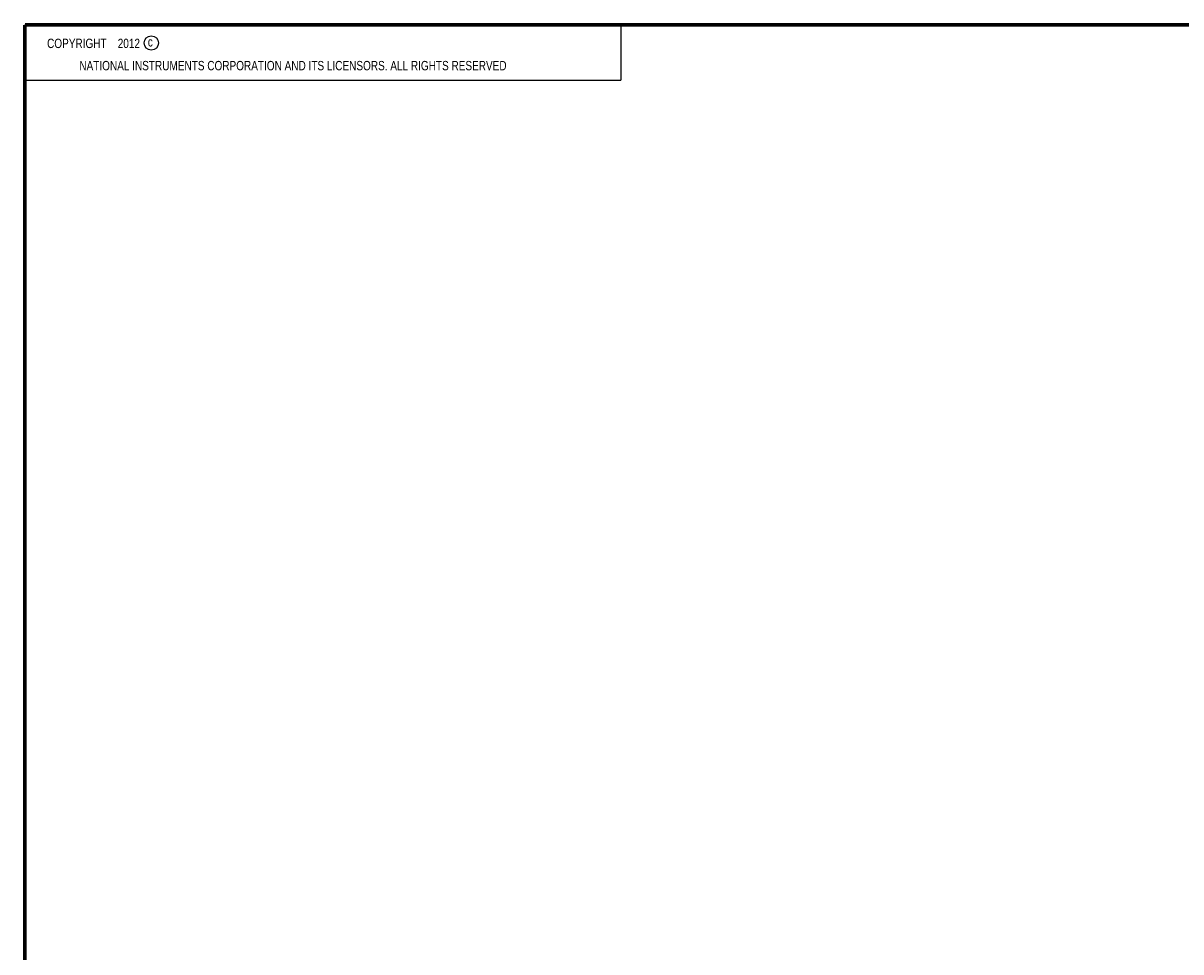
# Model space of a CAD drawing. Header units: inches. Extents: x 0.2 to 16.8, y 0.1 to 10.8.
# Tile 10 of 27: x 0.2 to 6.8, y 5.5 to 10.8. Entities that reach past the tile are written whole.
import ezdxf

# ---------------------------------------------------------------- set-up
doc = ezdxf.new("R2010")
doc.units = ezdxf.units.IN
doc.header["$LTSCALE"] = 0.935
doc.header["$MEASUREMENT"] = 0
doc.layers.get('0').update_dxf_attribs({"linetype": 'CONTINUOUS'})
doc.layers.add('NOTE', color=7, linetype='CONTINUOUS')
doc.styles.get("Standard").update_dxf_attribs({"font": 'txt', "width": 0.8})

msp = doc.modelspace()

# ---------------------------------------------------------------- linework, layer by layer
at = {"color": 2, "linetype": 'CONTINUOUS'}
for p, q in [((0.25, 10.7586), (3.625, 10.7586)), ((0.25, 10.7586), (0.25, 10.4456)), ((3.625, 10.7586), (3.625, 10.4456)), ((0.25, 10.4456), (3.625, 10.4456))]:
    msp.add_line(p, q, dxfattribs=at)
at = {"color": 7, "linetype": 'CONTINUOUS', "const_width": 0.02}
for points in [[(0.25, 10.7586), (0.25, 0.2586)], [(16.75, 10.7586), (0.25, 10.7586)]]:
    msp.add_lwpolyline(points, dxfattribs=at)
at = {"color": 2, "linetype": 'CONTINUOUS'}
msp.add_circle((0.9659, 10.6562), 0.0403, dxfattribs=at)

# ---------------------------------------------------------------- texts
at = {"color": 2, "linetype": 'CONTINUOUS', "char_height": 0.053, "attachment_point": 1, "line_spacing_factor": 0.9}
for s, insert, width in [('c', (0.946, 10.6893), 0.0424), ('NATIONAL INSTRUMENTS CORPORATION AND ITS LICENSORS. ALL RIGHTS RESERVED', (0.5583, 10.5546), 3.0104)]:
    msp.add_mtext(s, dxfattribs=dict(at, insert=insert, width=width))
at = {"layer": 'NOTE', "color": 2, "linetype": 'CONTINUOUS', "insert": (0.3125, 10.6805), "char_height": 0.053, "width": 0.8904, "attachment_point": 1, "line_spacing_factor": 0.9}
msp.add_mtext('    COPYRIGHT    2012', dxfattribs=at)

doc.saveas('drawing.dxf')
